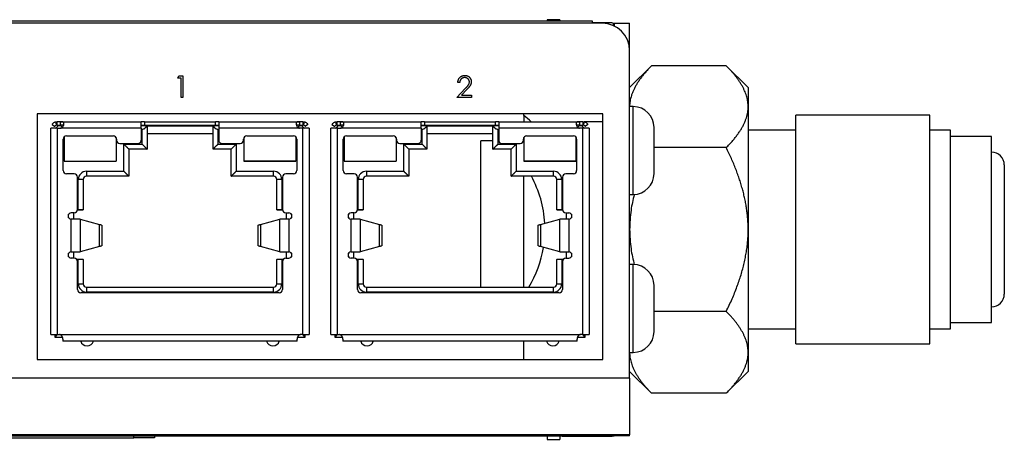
# Model space of a CAD drawing. Header units: millimetres. Extents: x 66 to 413, y 45 to 262.
# Tile 18 of 44: x 192 to 253, y 209 to 235. Entities that reach past the tile are written whole.
import ezdxf

# ---------------------------------------------------------------- set-up
doc = ezdxf.new("R2010")
doc.units = ezdxf.units.MM

msp = doc.modelspace()

# ---------------------------------------------------------------- linework, layer by layer
at = {"color": 7, "linetype": 'Continuous', "lineweight": 25}
for p, q in [((227.992, 235.003), (155.17, 235.003)), ((227.395, 235.13), (155.767, 235.13)), ((225.388, 235.219), (224.601, 235.219)), ((224.601, 235.219), (224.601, 235.13)), ((225.388, 235.219), (225.388, 235.13)), ((227.395, 235.003), (227.395, 235.13)), ((228.607, 235.016), (227.395, 235.016)), ((228.619, 235.003), (228.607, 235.016)), ((228.607, 235.003), (228.607, 235.016)), ((228.665, 235.003), (228.665, 234.863)), ((228.665, 235.003), (228.729, 235.003)), ((228.729, 235.003), (229.681, 235.003)), ((228.729, 235.003), (228.729, 234.834)), ((229.681, 233.314), (229.681, 235.003)), ((229.681, 213.159), (229.681, 233.314)), ((231.032, 232.385), (229.681, 231.035)), ((235.62, 232.385), (231.032, 232.385)), ((236.971, 231.035), (235.62, 232.385)), ((201.894, 231.619), (201.972, 231.754)), ((202.097, 231.619), (201.894, 231.619)), ((201.972, 231.754), (202.216, 231.754)), ((202.097, 230.431), (202.097, 231.619)), ((202.216, 231.754), (202.216, 230.431)), ((219.234, 231.347), (219.115, 231.347)), ((219.064, 230.431), (219.577, 230.979)), ((219.679, 230.92), (219.348, 230.567)), ((236.971, 231.035), (236.971, 229.865)), ((202.216, 230.431), (202.097, 230.431)), ((219.963, 230.431), (219.064, 230.431)), ((219.348, 230.567), (219.963, 230.567)), ((219.963, 230.567), (219.963, 230.431)), ((229.906, 229.87), (229.681, 229.87)), ((229.906, 227.165), (229.906, 229.87)), ((236.971, 229.865), (236.971, 222.303)), ((228.03, 229.415), (193.257, 229.415)), ((193.257, 229.415), (193.257, 214.302)), ((194.486, 228.734), (194.486, 228.934)), ((194.686, 228.934), (194.486, 228.934)), ((194.686, 228.934), (199.656, 228.934)), ((194.686, 228.734), (194.686, 228.934)), ((199.656, 228.534), (199.656, 228.934)), ((199.856, 228.934), (199.656, 228.934)), ((199.856, 228.934), (199.856, 228.734)), ((199.856, 228.934), (204.216, 228.934)), ((204.216, 228.734), (204.216, 228.934)), ((204.416, 228.934), (204.216, 228.934)), ((204.416, 228.934), (204.416, 228.534)), ((204.416, 228.934), (209.386, 228.934)), ((209.386, 228.934), (209.386, 228.734)), ((209.586, 228.934), (209.386, 228.934)), ((209.586, 228.934), (209.586, 228.734)), ((211.699, 228.734), (211.699, 228.934)), ((211.899, 228.934), (211.699, 228.934)), ((211.899, 228.934), (216.869, 228.934)), ((211.899, 228.734), (211.899, 228.934)), ((216.869, 228.534), (216.869, 228.934)), ((217.069, 228.934), (216.869, 228.934)), ((217.069, 228.934), (217.069, 228.734)), ((217.069, 228.934), (221.429, 228.934)), ((221.429, 228.734), (221.429, 228.934)), ((221.629, 228.934), (221.429, 228.934)), ((221.629, 228.934), (221.629, 228.534)), ((221.629, 228.934), (226.599, 228.934)), ((223.181, 229.317), (223.181, 229.415)), ((226.599, 228.934), (226.599, 228.734)), ((226.799, 228.934), (226.599, 228.934)), ((226.799, 228.934), (226.799, 228.734)), ((228.03, 228.934), (226.884, 228.934)), ((228.03, 214.302), (228.03, 229.415)), ((248.147, 229.337), (239.892, 229.337)), ((239.892, 215.27), (239.892, 229.337)), ((248.147, 215.27), (248.147, 229.337)), ((194.086, 215.834), (194.086, 228.534)), ((194.087, 228.534), (194.086, 228.534)), ((194.486, 228.534), (194.087, 228.534)), ((194.167, 228.775), (194.327, 228.655)), ((194.386, 228.534), (194.436, 228.584)), ((194.536, 228.684), (194.436, 228.584)), ((194.436, 228.584), (194.486, 228.534)), ((194.486, 228.734), (194.686, 228.734)), ((194.486, 228.534), (194.486, 215.834)), ((194.486, 228.534), (194.686, 228.534)), ((194.707, 228.684), (194.536, 228.684)), ((199.656, 228.534), (194.686, 228.534)), ((194.803, 228.589), (194.707, 228.684)), ((199.656, 228.734), (199.856, 228.734)), ((199.989, 228.684), (199.656, 228.684)), ((199.656, 228.534), (199.656, 227.804)), ((199.706, 227.554), (199.707, 228.484)), ((199.856, 228.734), (204.216, 228.734)), ((200.006, 228.684), (199.989, 228.684)), ((200.006, 228.684), (200.006, 227.254)), ((200.006, 228.684), (204.066, 228.684)), ((204.083, 228.684), (204.066, 228.684)), ((204.066, 227.254), (204.066, 228.684)), ((204.416, 228.684), (204.083, 228.684)), ((204.216, 228.734), (204.416, 228.734)), ((204.366, 228.484), (204.366, 227.554)), ((204.416, 228.534), (204.416, 227.804)), ((209.386, 228.534), (204.416, 228.534)), ((209.365, 228.684), (209.27, 228.589)), ((209.536, 228.684), (209.365, 228.684)), ((209.386, 228.734), (209.586, 228.734)), ((209.586, 228.534), (209.386, 228.534)), ((209.536, 228.684), (209.636, 228.584)), ((209.586, 228.534), (209.636, 228.584)), ((209.586, 215.834), (209.586, 228.534)), ((209.986, 228.534), (209.586, 228.534)), ((209.636, 228.584), (209.686, 228.534)), ((209.905, 228.775), (209.746, 228.655)), ((209.986, 228.534), (209.986, 228.534)), ((209.986, 228.534), (209.986, 215.834)), ((211.299, 215.834), (211.299, 228.534)), ((211.3, 228.534), (211.299, 228.534)), ((211.699, 228.534), (211.3, 228.534)), ((211.38, 228.775), (211.539, 228.655)), ((211.599, 228.534), (211.649, 228.584)), ((211.749, 228.684), (211.649, 228.584)), ((211.649, 228.584), (211.699, 228.534)), ((211.699, 228.734), (211.899, 228.734)), ((211.699, 228.534), (211.699, 215.834)), ((211.699, 228.534), (211.899, 228.534)), ((211.92, 228.684), (211.749, 228.684)), ((216.869, 228.534), (211.899, 228.534)), ((212.038, 228.566), (211.92, 228.684)), ((216.869, 228.734), (217.069, 228.734)), ((217.202, 228.684), (216.869, 228.684)), ((216.869, 228.534), (216.869, 227.804)), ((216.919, 227.554), (216.919, 228.484)), ((217.069, 228.734), (221.429, 228.734)), ((217.219, 228.684), (217.202, 228.684)), ((217.219, 228.684), (217.219, 227.254)), ((217.219, 228.684), (221.279, 228.684)), ((221.296, 228.684), (221.279, 228.684)), ((221.279, 227.254), (221.279, 228.684)), ((221.629, 228.684), (221.296, 228.684)), ((221.429, 228.734), (221.629, 228.734)), ((221.579, 228.484), (221.579, 227.554)), ((226.599, 228.534), (221.629, 228.534)), ((221.629, 228.534), (221.629, 227.804)), ((226.578, 228.684), (226.477, 228.584)), ((226.749, 228.684), (226.578, 228.684)), ((226.599, 228.734), (226.799, 228.734)), ((226.799, 228.534), (226.599, 228.534)), ((226.749, 228.684), (226.849, 228.584)), ((226.799, 228.534), (226.849, 228.584)), ((226.799, 215.834), (226.799, 228.534)), ((227.198, 228.534), (226.799, 228.534)), ((226.849, 228.584), (226.899, 228.534)), ((227.118, 228.775), (226.959, 228.655)), ((227.199, 228.534), (227.198, 228.534)), ((227.199, 228.534), (227.199, 215.834)), ((231.18, 228.397), (231.18, 228.587)), ((231.18, 227.165), (231.18, 228.397)), ((239.892, 228.425), (236.971, 228.425)), ((249.417, 228.425), (248.147, 228.425)), ((249.417, 216.182), (249.417, 228.425)), ((194.861, 225.934), (194.861, 227.864)), ((194.907, 227.992), (194.907, 226.514)), ((194.907, 227.987), (194.907, 227.885)), ((195.061, 228.064), (197.936, 228.064)), ((198.107, 227.968), (198.107, 226.514)), ((198.107, 227.961), (198.107, 226.514)), ((198.136, 227.864), (198.136, 227.804)), ((200.006, 228.204), (204.066, 228.204)), ((205.936, 227.804), (205.936, 227.864)), ((205.965, 227.968), (205.965, 226.514)), ((205.965, 227.961), (205.965, 227.906)), ((205.965, 227.763), (205.965, 226.514)), ((206.136, 228.064), (209.011, 228.064)), ((209.165, 227.992), (209.165, 226.514)), ((209.165, 227.986), (209.165, 226.514)), ((209.211, 227.864), (209.211, 225.934)), ((212.074, 225.934), (212.074, 227.864)), ((212.12, 227.992), (212.12, 226.514)), ((212.12, 227.987), (212.12, 226.514)), ((212.274, 228.064), (215.149, 228.064)), ((215.32, 227.968), (215.32, 226.514)), ((215.32, 227.961), (215.32, 226.514)), ((215.349, 227.864), (215.349, 227.804)), ((217.219, 228.204), (221.279, 228.204)), ((221.279, 227.757), (220.537, 227.757)), ((220.537, 218.754), (220.537, 227.757)), ((223.149, 227.804), (223.149, 227.864)), ((223.178, 227.968), (223.178, 226.514)), ((223.178, 227.961), (223.178, 227.906)), ((223.178, 227.757), (223.178, 226.514)), ((223.349, 228.064), (226.224, 228.064)), ((226.378, 227.992), (226.378, 226.514)), ((226.378, 227.986), (226.378, 226.514)), ((226.424, 227.864), (226.424, 225.934)), ((251.931, 228.018), (249.417, 228.018)), ((251.931, 216.588), (251.931, 228.018)), ((198.336, 227.604), (198.736, 227.604)), ((198.586, 227.554), (199.706, 227.554)), ((198.586, 225.884), (198.586, 227.554)), ((198.736, 227.604), (199.456, 227.604)), ((198.886, 227.254), (198.886, 225.584)), ((200.006, 227.254), (198.886, 227.254)), ((205.186, 227.254), (204.066, 227.254)), ((204.366, 227.554), (205.486, 227.554)), ((204.616, 227.604), (205.336, 227.604)), ((205.186, 225.584), (205.186, 227.254)), ((205.336, 227.604), (205.736, 227.604)), ((205.486, 227.554), (205.486, 225.884)), ((215.549, 227.604), (215.949, 227.604)), ((215.799, 227.554), (216.919, 227.554)), ((215.799, 225.884), (215.799, 227.554)), ((215.949, 227.604), (216.669, 227.604)), ((216.099, 227.254), (216.099, 225.584)), ((217.219, 227.254), (216.099, 227.254)), ((222.399, 227.254), (221.279, 227.254)), ((221.579, 227.554), (222.699, 227.554)), ((221.829, 227.604), (222.549, 227.604)), ((222.399, 225.584), (222.399, 227.254)), ((222.549, 227.604), (222.949, 227.604)), ((222.699, 227.554), (222.699, 225.884)), ((229.906, 224.46), (229.906, 227.165)), ((235.62, 227.344), (231.18, 227.344)), ((231.18, 225.933), (231.18, 227.165)), ((194.907, 226.514), (198.107, 226.514)), ((194.907, 226.514), (198.107, 226.514)), ((205.965, 226.514), (209.165, 226.514)), ((209.165, 226.514), (205.965, 226.514)), ((212.12, 226.514), (215.32, 226.514)), ((212.12, 226.514), (215.32, 226.514)), ((226.378, 226.514), (223.178, 226.514)), ((223.178, 226.514), (226.378, 226.514)), ((196.281, 225.884), (198.586, 225.884)), ((196.281, 225.884), (196.281, 225.584)), ((205.486, 225.884), (207.791, 225.884)), ((207.791, 225.584), (207.791, 225.884)), ((213.494, 225.884), (215.799, 225.884)), ((213.494, 225.884), (213.494, 225.584)), ((222.699, 225.884), (225.004, 225.884)), ((225.004, 225.584), (225.004, 225.884)), ((231.18, 225.742), (231.18, 225.933)), ((252.719, 226.278), (252.719, 218.328)), ((195.531, 225.734), (195.061, 225.734)), ((195.731, 223.534), (195.731, 225.534)), ((195.781, 223.514), (195.781, 225.384)), ((196.081, 225.384), (195.781, 225.384)), ((196.081, 225.384), (196.081, 223.514)), ((198.886, 225.584), (196.281, 225.584)), ((207.791, 225.584), (205.186, 225.584)), ((208.291, 225.384), (207.991, 225.384)), ((207.991, 223.514), (207.991, 225.384)), ((208.291, 225.384), (208.291, 223.514)), ((208.341, 225.534), (208.341, 223.534)), ((209.011, 225.734), (208.541, 225.734)), ((212.744, 225.734), (212.274, 225.734)), ((212.944, 223.534), (212.944, 225.534)), ((212.994, 223.514), (212.994, 225.384)), ((213.294, 225.384), (212.994, 225.384)), ((213.294, 225.384), (213.294, 223.514)), ((216.099, 225.584), (213.494, 225.584)), ((225.004, 225.584), (222.399, 225.584)), ((223.181, 218.754), (223.181, 225.584)), ((225.504, 225.384), (225.204, 225.384)), ((225.204, 223.514), (225.204, 225.384)), ((225.504, 225.384), (225.504, 223.514)), ((225.554, 225.534), (225.554, 223.534)), ((226.224, 225.734), (225.754, 225.734)), ((229.681, 224.46), (229.906, 224.46)), ((196.081, 223.505), (195.729, 223.505)), ((195.73, 223.514), (195.781, 223.514)), ((195.781, 223.514), (196.081, 223.514)), ((196.081, 223.505), (196.081, 223.514)), ((207.991, 223.514), (208.291, 223.514)), ((207.991, 223.514), (207.991, 223.505)), ((208.343, 223.505), (207.991, 223.505)), ((208.291, 223.514), (208.342, 223.514)), ((213.294, 223.505), (212.942, 223.505)), ((212.943, 223.514), (212.994, 223.514)), ((212.994, 223.514), (213.294, 223.514)), ((213.294, 223.505), (213.294, 223.514)), ((225.204, 223.514), (225.504, 223.514)), ((225.204, 223.514), (225.204, 223.505)), ((225.556, 223.505), (225.204, 223.505)), ((225.504, 223.514), (225.555, 223.514)), ((195.181, 223.031), (195.181, 223.238)), ((195.531, 223.334), (195.352, 223.334)), ((195.352, 220.934), (195.352, 222.934)), ((195.894, 222.934), (195.352, 222.934)), ((195.481, 223.334), (195.481, 222.934)), ((195.894, 222.934), (195.894, 220.934)), ((195.894, 222.934), (197.091, 222.617)), ((206.982, 222.617), (208.178, 222.934)), ((208.178, 220.934), (208.178, 222.934)), ((208.72, 222.934), (208.178, 222.934)), ((208.541, 223.334), (208.72, 223.334)), ((208.591, 222.934), (208.591, 223.334)), ((208.72, 222.934), (208.72, 220.934)), ((208.891, 223.238), (208.891, 223.031)), ((212.394, 223.031), (212.394, 223.238)), ((212.744, 223.334), (212.565, 223.334)), ((212.565, 220.934), (212.565, 222.934)), ((213.107, 222.934), (212.565, 222.934)), ((212.694, 223.334), (212.694, 222.934)), ((213.107, 222.934), (213.107, 220.934)), ((213.107, 222.934), (214.303, 222.617)), ((224.195, 222.617), (225.391, 222.934)), ((225.391, 220.934), (225.391, 222.934)), ((225.933, 222.934), (225.391, 222.934)), ((225.754, 223.334), (225.933, 223.334)), ((225.804, 222.934), (225.804, 223.334)), ((225.933, 222.934), (225.933, 220.934)), ((226.104, 223.238), (226.104, 223.031)), ((197.091, 221.252), (197.091, 222.617)), ((197.236, 222.548), (197.236, 221.321)), ((206.836, 221.321), (206.836, 222.548)), ((206.982, 222.617), (206.982, 221.252)), ((214.303, 221.252), (214.303, 222.617)), ((214.449, 222.548), (214.449, 221.321)), ((224.049, 221.321), (224.049, 222.548)), ((224.195, 222.617), (224.195, 221.252)), ((236.971, 222.303), (236.971, 214.742)), ((197.091, 221.252), (195.894, 220.934)), ((208.178, 220.934), (206.982, 221.252)), ((214.303, 221.252), (213.107, 220.934)), ((225.391, 220.934), (224.195, 221.252)), ((195.181, 220.631), (195.181, 220.838)), ((195.352, 220.934), (195.894, 220.934)), ((195.531, 220.534), (195.352, 220.534)), ((195.481, 220.934), (195.481, 220.534)), ((195.674, 220.474), (196.081, 220.474)), ((195.781, 220.464), (195.683, 220.464)), ((195.781, 218.954), (195.781, 220.464)), ((196.081, 220.464), (195.781, 220.464)), ((196.081, 220.464), (196.081, 220.474)), ((196.081, 220.464), (196.081, 218.954)), ((207.991, 220.474), (208.398, 220.474)), ((207.991, 220.474), (207.991, 220.464)), ((207.991, 218.954), (207.991, 220.464)), ((208.291, 220.464), (207.991, 220.464)), ((208.178, 220.934), (208.72, 220.934)), ((208.291, 220.464), (208.291, 218.954)), ((208.389, 220.464), (208.291, 220.464)), ((208.541, 220.534), (208.72, 220.534)), ((208.591, 220.534), (208.591, 220.934)), ((208.891, 220.838), (208.891, 220.631)), ((212.394, 220.631), (212.394, 220.838)), ((212.565, 220.934), (213.107, 220.934)), ((212.744, 220.534), (212.565, 220.534)), ((212.694, 220.934), (212.694, 220.534)), ((212.887, 220.474), (213.294, 220.474)), ((212.994, 220.464), (212.896, 220.464)), ((212.994, 218.954), (212.994, 220.464)), ((213.294, 220.464), (212.994, 220.464)), ((213.294, 220.464), (213.294, 220.474)), ((213.294, 220.464), (213.294, 218.954)), ((225.204, 220.474), (225.611, 220.474)), ((225.204, 220.474), (225.204, 220.464)), ((225.204, 218.954), (225.204, 220.464)), ((225.504, 220.464), (225.204, 220.464)), ((225.391, 220.934), (225.933, 220.934)), ((225.504, 220.464), (225.504, 218.954)), ((225.602, 220.464), (225.504, 220.464)), ((225.754, 220.534), (225.933, 220.534)), ((225.804, 220.534), (225.804, 220.934)), ((226.104, 220.838), (226.104, 220.631)), ((195.731, 218.604), (195.731, 220.334)), ((208.341, 220.334), (208.341, 218.604)), ((212.944, 218.604), (212.944, 220.334)), ((225.554, 220.334), (225.554, 218.604)), ((229.906, 220.147), (229.681, 220.147)), ((229.906, 217.442), (229.906, 220.147)), ((195.781, 218.954), (196.081, 218.954)), ((196.281, 218.754), (196.281, 218.454)), ((196.281, 218.754), (207.791, 218.754)), ((207.791, 218.454), (207.791, 218.754)), ((207.991, 218.954), (208.291, 218.954)), ((212.994, 218.954), (213.294, 218.954)), ((213.494, 218.754), (213.494, 218.454)), ((213.494, 218.754), (225.004, 218.754)), ((225.004, 218.454), (225.004, 218.754)), ((225.204, 218.954), (225.504, 218.954)), ((231.18, 218.674), (231.18, 218.864)), ((231.18, 217.442), (231.18, 218.674)), ((208.141, 218.404), (195.931, 218.404)), ((207.791, 218.454), (196.281, 218.454)), ((225.354, 218.404), (213.144, 218.404)), ((225.004, 218.454), (213.494, 218.454)), ((229.906, 214.737), (229.906, 217.442)), ((231.18, 216.21), (231.18, 217.442)), ((235.62, 217.262), (231.18, 217.262)), ((231.18, 216.019), (231.18, 216.21)), ((236.971, 216.182), (239.892, 216.182)), ((248.147, 216.182), (249.417, 216.182)), ((249.417, 216.588), (251.931, 216.588)), ((194.086, 215.834), (194.087, 215.834)), ((194.087, 215.834), (194.486, 215.834)), ((194.336, 215.834), (194.336, 215.684)), ((194.486, 215.834), (194.336, 215.684)), ((194.336, 215.684), (194.806, 215.684)), ((194.486, 215.834), (194.629, 215.834)), ((194.629, 215.834), (209.443, 215.834)), ((194.836, 215.551), (194.836, 215.434)), ((209.236, 215.434), (209.236, 215.551)), ((209.266, 215.684), (209.736, 215.684)), ((209.586, 215.834), (209.443, 215.834)), ((209.736, 215.684), (209.586, 215.834)), ((209.586, 215.834), (209.986, 215.834)), ((209.736, 215.684), (209.736, 215.834)), ((209.986, 215.834), (209.986, 215.834)), ((211.299, 215.834), (211.3, 215.834)), ((211.3, 215.834), (211.699, 215.834)), ((211.549, 215.834), (211.549, 215.684)), ((211.699, 215.834), (211.549, 215.684)), ((211.549, 215.684), (212.019, 215.684)), ((211.699, 215.834), (211.842, 215.834)), ((211.842, 215.834), (226.656, 215.834)), ((212.049, 215.551), (212.049, 215.434)), ((226.449, 215.434), (226.449, 215.551)), ((226.479, 215.684), (226.949, 215.684)), ((226.799, 215.834), (226.656, 215.834)), ((226.799, 215.834), (227.198, 215.834)), ((226.949, 215.684), (226.799, 215.834)), ((226.949, 215.684), (226.949, 215.834)), ((227.198, 215.834), (227.199, 215.834)), ((209.236, 215.434), (194.836, 215.434)), ((226.449, 215.434), (212.049, 215.434)), ((223.181, 214.302), (223.181, 215.434)), ((239.892, 215.27), (248.147, 215.27)), ((229.681, 214.737), (229.906, 214.737)), ((236.971, 214.742), (236.971, 213.572)), ((193.257, 214.302), (228.03, 214.302)), ((229.681, 213.159), (153.481, 213.159)), ((229.681, 213.572), (231.032, 212.221)), ((229.681, 213.159), (229.681, 209.667)), ((235.62, 212.221), (236.971, 213.572)), ((235.62, 212.221), (231.032, 212.221)), ((229.681, 209.667), (153.481, 209.667)), ((182.691, 209.603), (199.201, 209.603)), ((182.691, 209.476), (199.201, 209.476)), ((199.201, 209.476), (199.201, 209.603)), ((199.201, 209.603), (200.471, 209.603)), ((200.471, 209.476), (199.201, 209.476)), ((200.471, 209.603), (200.471, 209.476)), ((200.471, 209.603), (203.011, 209.603)), ((203.011, 209.667), (203.011, 209.603)), ((203.011, 209.603), (228.665, 209.603)), ((216.849, 209.667), (216.849, 209.664)), ((217.24, 209.667), (217.24, 209.664)), ((224.601, 209.603), (224.601, 209.387)), ((225.388, 209.603), (225.388, 209.387)), ((225.519, 209.603), (225.532, 209.591)), ((225.532, 209.603), (225.532, 209.591)), ((225.532, 209.591), (228.607, 209.591)), ((228.607, 209.591), (228.619, 209.603)), ((228.607, 209.591), (228.607, 209.603)), ((228.665, 209.667), (228.665, 209.603)), ((228.665, 209.603), (228.729, 209.603)), ((228.729, 209.603), (228.729, 209.667)), ((229.681, 209.603), (228.729, 209.603)), ((229.681, 209.603), (229.681, 209.667)), ((224.601, 209.387), (225.388, 209.387))]:
    msp.add_line(p, q, dxfattribs=at)
for centre, radius, start, end in [((227.992, 233.314), 1.689, 0, 90), ((229.897, 228.587), 1.283, 0, 89.60152), ((217.616, 222.303), 8.954, 47.78148, 51.57098), ((195.061, 227.864), 0.2, 90, 180), ((197.936, 227.864), 0.2, 0, 90), ((198.336, 227.804), 0.2, 180, 270), ((199.456, 227.804), 0.2, 270, 0), ((204.616, 227.804), 0.2, 180, 270), ((205.736, 227.804), 0.2, 270, 0), ((206.136, 227.864), 0.2, 90, 180), ((209.011, 227.864), 0.2, 0, 90), ((212.274, 227.864), 0.2, 90, 180), ((215.149, 227.864), 0.2, 0, 90), ((215.549, 227.804), 0.2, 180, 270), ((216.669, 227.804), 0.2, 270, 0), ((221.829, 227.804), 0.2, 180, 270), ((222.949, 227.804), 0.2, 270, 0), ((223.349, 227.864), 0.2, 90, 180), ((226.224, 227.864), 0.2, 0, 90), ((251.931, 226.278), 0.787, 0, 90), ((195.061, 225.934), 0.2, 180, 270), ((196.281, 225.384), 0.5, 90, 180), ((207.791, 225.384), 0.5, 0, 90), ((209.011, 225.934), 0.2, 270, 0), ((212.274, 225.934), 0.2, 180, 270), ((213.494, 225.384), 0.5, 90, 180), ((225.004, 225.384), 0.5, 0, 90), ((226.224, 225.934), 0.2, 270, 0), ((195.531, 225.534), 0.2, 0, 90), ((196.281, 225.384), 0.2, 90, 180), ((207.791, 225.384), 0.2, 0, 90), ((208.541, 225.534), 0.2, 90, 180), ((212.744, 225.534), 0.2, 0, 90), ((213.494, 225.384), 0.2, 90, 180), ((217.616, 222.303), 6.858, 3.215, 28.58079), ((225.004, 225.384), 0.2, 0, 90), ((225.754, 225.534), 0.2, 90, 180), ((229.897, 225.742), 1.283, 270.39848, 0), ((195.531, 223.534), 0.2, 270, 0), ((208.541, 223.534), 0.2, 180, 270), ((212.744, 223.534), 0.2, 270, 0), ((225.754, 223.534), 0.2, 180, 270), ((195.352, 223.134), 0.2, 90, 270), ((208.72, 223.134), 0.2, 270, 90), ((212.565, 223.134), 0.2, 90, 270), ((225.933, 223.134), 0.2, 270, 90), ((217.616, 222.303), 6.858, 328.83398, 350.75209), ((195.352, 220.734), 0.2, 90, 270), ((195.531, 220.334), 0.2, 0, 90), ((208.541, 220.334), 0.2, 90, 180), ((208.72, 220.734), 0.2, 270, 90), ((212.565, 220.734), 0.2, 90, 270), ((212.744, 220.334), 0.2, 0, 90), ((225.754, 220.334), 0.2, 90, 180), ((225.933, 220.734), 0.2, 270, 90), ((229.897, 218.864), 1.283, 0, 89.60152), ((195.931, 218.604), 0.2, 180, 270), ((196.281, 218.954), 0.5, 180, 270), ((196.281, 218.954), 0.2, 180, 270), ((207.791, 218.954), 0.5, 270, 360), ((207.791, 218.954), 0.2, 270, 360), ((208.141, 218.604), 0.2, 270, 0), ((213.144, 218.604), 0.2, 180, 270), ((213.494, 218.954), 0.5, 180, 270), ((213.494, 218.954), 0.2, 180, 270), ((225.004, 218.954), 0.5, 270, 360), ((225.004, 218.954), 0.2, 270, 360), ((225.354, 218.604), 0.2, 270, 0), ((251.931, 218.328), 0.787, 270, 0), ((229.897, 216.019), 1.283, 270.39848, 0), ((196.321, 215.534), 0.4, 194.47751, 345.52249), ((207.751, 215.534), 0.4, 194.47751, 345.52249), ((213.534, 215.534), 0.4, 194.47751, 345.52249), ((224.964, 215.534), 0.4, 194.47751, 345.52249)]:
    msp.add_arc(centre, radius, start, end, dxfattribs=at)
for points, knots in [([(231.032, 232.385), (230.969, 232.321), (230.845, 232.195), (230.673, 232.005), (230.514, 231.816), (230.369, 231.63), (230.238, 231.445), (230.121, 231.262), (230.017, 231.081), (229.928, 230.902), (229.852, 230.725), (229.79, 230.549), (229.741, 230.375), (229.707, 230.204), (229.685, 230.034), (229.682, 229.921), (229.681, 229.865)], [0, 0, 0, 0, 0.081051, 0.160355, 0.23797, 0.313952, 0.388366, 0.461279, 0.532761, 0.602888, 0.671741, 0.739403, 0.805964, 0.871518, 0.936163, 1, 1, 1, 1]), ([(236.971, 229.865), (236.97, 229.914), (236.968, 230.012), (236.951, 230.161), (236.925, 230.311), (236.888, 230.462), (236.84, 230.614), (236.782, 230.769), (236.714, 230.924), (236.634, 231.081), (236.544, 231.239), (236.444, 231.399), (236.333, 231.56), (236.212, 231.723), (236.08, 231.886), (235.937, 232.052), (235.784, 232.219), (235.675, 232.329), (235.62, 232.385)], [0, 0, 0, 0, 0.055816, 0.11224, 0.169341, 0.227185, 0.285838, 0.345359, 0.405808, 0.467241, 0.529711, 0.593269, 0.657963, 0.72384, 0.790942, 0.859311, 0.928984, 1, 1, 1, 1]), ([(219.115, 231.347), (219.116, 231.363), (219.117, 231.394), (219.124, 231.439), (219.134, 231.482), (219.149, 231.523), (219.167, 231.562), (219.188, 231.598), (219.214, 231.633), (219.242, 231.665), (219.274, 231.694), (219.307, 231.719), (219.343, 231.74), (219.38, 231.758), (219.419, 231.771), (219.46, 231.781), (219.502, 231.787), (219.532, 231.788), (219.546, 231.788)], [0, 0, 0, 0, 0.068791, 0.135103, 0.198979, 0.261904, 0.323495, 0.385195, 0.446969, 0.509765, 0.572251, 0.633405, 0.693251, 0.752583, 0.812579, 0.873275, 0.93555, 1, 1, 1, 1]), ([(219.54, 231.652), (219.53, 231.652), (219.51, 231.652), (219.48, 231.648), (219.451, 231.642), (219.424, 231.633), (219.398, 231.622), (219.374, 231.608), (219.351, 231.591), (219.329, 231.572), (219.309, 231.552), (219.291, 231.528), (219.276, 231.503), (219.263, 231.476), (219.252, 231.447), (219.243, 231.415), (219.237, 231.382), (219.235, 231.359), (219.234, 231.347)], [0, 0, 0, 0, 0.064439, 0.126547, 0.186887, 0.245878, 0.304041, 0.362191, 0.420976, 0.48066, 0.5406, 0.600689, 0.661936, 0.724443, 0.789038, 0.856314, 0.926352, 1, 1, 1, 1]), ([(219.827, 231.384), (219.827, 231.393), (219.826, 231.411), (219.822, 231.437), (219.816, 231.462), (219.807, 231.487), (219.795, 231.51), (219.78, 231.532), (219.764, 231.553), (219.744, 231.574), (219.723, 231.592), (219.7, 231.608), (219.677, 231.622), (219.652, 231.633), (219.625, 231.642), (219.598, 231.648), (219.57, 231.652), (219.55, 231.652), (219.54, 231.652)], [0, 0, 0, 0, 0.0619654, 0.1221219, 0.1809885, 0.2399332, 0.2999058, 0.3599888, 0.4217757, 0.4865758, 0.5515348, 0.6150175, 0.6772586, 0.73973, 0.8030501, 0.8664951, 0.9319735, 1, 1, 1, 1]), ([(219.546, 231.788), (219.561, 231.788), (219.589, 231.787), (219.631, 231.781), (219.671, 231.772), (219.708, 231.76), (219.743, 231.743), (219.776, 231.723), (219.808, 231.699), (219.836, 231.671), (219.862, 231.642), (219.884, 231.61), (219.903, 231.578), (219.919, 231.544), (219.931, 231.508), (219.94, 231.472), (219.945, 231.434), (219.946, 231.408), (219.946, 231.395)], [0, 0, 0, 0, 0.069475, 0.136517, 0.200789, 0.26383, 0.325735, 0.387291, 0.449509, 0.512968, 0.576275, 0.63758, 0.697903, 0.757172, 0.816599, 0.876653, 0.93729, 1, 1, 1, 1]), ([(219.577, 230.979), (219.59, 230.992), (219.614, 231.017), (219.647, 231.053), (219.678, 231.087), (219.705, 231.119), (219.729, 231.148), (219.749, 231.173), (219.766, 231.197), (219.784, 231.225), (219.801, 231.258), (219.816, 231.299), (219.826, 231.341), (219.827, 231.37), (219.827, 231.384)], [0, 0, 0, 0, 0.110803, 0.212829, 0.306101, 0.390647, 0.466924, 0.534481, 0.593587, 0.644557, 0.7362, 0.825024, 0.911986, 1, 1, 1, 1]), ([(219.946, 231.395), (219.945, 231.376), (219.944, 231.34), (219.933, 231.286), (219.916, 231.234), (219.896, 231.192), (219.875, 231.158), (219.857, 231.131), (219.835, 231.101), (219.81, 231.069), (219.782, 231.035), (219.75, 230.998), (219.716, 230.96), (219.691, 230.934), (219.679, 230.92)], [0, 0, 0, 0, 0.098684, 0.195635, 0.292817, 0.391719, 0.444828, 0.504322, 0.570433, 0.642613, 0.72234, 0.807957, 0.900488, 1, 1, 1, 1]), ([(235.62, 227.344), (235.683, 227.408), (235.807, 227.534), (235.979, 227.725), (236.138, 227.913), (236.283, 228.1), (236.414, 228.284), (236.531, 228.467), (236.635, 228.648), (236.724, 228.828), (236.8, 229.005), (236.862, 229.18), (236.911, 229.354), (236.945, 229.526), (236.967, 229.696), (236.97, 229.809), (236.971, 229.865)], [0, 0, 0, 0, 0.081051, 0.160355, 0.23797, 0.313952, 0.388366, 0.461279, 0.532761, 0.602888, 0.671741, 0.739403, 0.805964, 0.871518, 0.936163, 1, 1, 1, 1]), ([(194.391, 228.923), (194.379, 228.919), (194.357, 228.913), (194.314, 228.896), (194.263, 228.868), (194.218, 228.832), (194.187, 228.8), (194.174, 228.784), (194.167, 228.775)], [0, 0, 0, 0, 0.127507, 0.254988, 0.509803, 0.764613, 0.8823, 1, 1, 1, 1]), ([(194.391, 228.923), (194.398, 228.924), (194.414, 228.928), (194.434, 228.931), (194.451, 228.933), (194.465, 228.934), (194.476, 228.934), (194.483, 228.934), (194.486, 228.934), (194.486, 228.934), (194.486, 228.934)], [0, 0, 0, 0, 0.139603, 0.276487, 0.411761, 0.546331, 0.68098, 0.816474, 0.953675, 1, 1, 1, 1]), ([(194.391, 228.923), (194.393, 228.912), (194.397, 228.887), (194.405, 228.851), (194.414, 228.814), (194.423, 228.782), (194.431, 228.754), (194.437, 228.736), (194.439, 228.729)], [0, 0, 0, 0, 0.16626, 0.376448, 0.563458, 0.730558, 0.880557, 1, 1, 1, 1]), ([(194.686, 228.534), (194.74, 228.534), (194.821, 228.587), (194.883, 228.72), (194.899, 228.822), (194.883, 228.895), (194.821, 228.939), (194.74, 228.934), (194.686, 228.934)], [0, 0, 0, 0, 0.25, 0.375, 0.5, 0.624999, 0.749999, 1, 1, 1, 1]), ([(209.386, 228.934), (209.332, 228.934), (209.251, 228.939), (209.19, 228.895), (209.174, 228.822), (209.19, 228.72), (209.251, 228.587), (209.332, 228.534), (209.386, 228.534)], [0, 0, 0, 0, 0.250001, 0.375001, 0.5, 0.625, 0.75, 1, 1, 1, 1]), ([(209.586, 228.934), (209.587, 228.934), (209.587, 228.934), (209.594, 228.934), (209.603, 228.934), (209.616, 228.933), (209.633, 228.932), (209.652, 228.929), (209.669, 228.926), (209.679, 228.923), (209.682, 228.923)], [0, 0, 0, 0, 0.137915, 0.273819, 0.408631, 0.543135, 0.678095, 0.814373, 0.953012, 1, 1, 1, 1]), ([(209.633, 228.729), (209.635, 228.733), (209.639, 228.745), (209.645, 228.765), (209.652, 228.789), (209.659, 228.815), (209.666, 228.844), (209.673, 228.876), (209.678, 228.903), (209.681, 228.919), (209.682, 228.923)], [0, 0, 0, 0, 0.074403, 0.18494, 0.306771, 0.441472, 0.59071, 0.756689, 0.942087, 1, 1, 1, 1]), ([(209.905, 228.775), (209.899, 228.784), (209.885, 228.8), (209.854, 228.832), (209.81, 228.868), (209.759, 228.896), (209.716, 228.913), (209.693, 228.919), (209.682, 228.923)], [0, 0, 0, 0, 0.1177, 0.235387, 0.490197, 0.745012, 0.872493, 1, 1, 1, 1]), ([(211.603, 228.923), (211.592, 228.919), (211.57, 228.913), (211.527, 228.896), (211.476, 228.868), (211.431, 228.832), (211.4, 228.8), (211.386, 228.784), (211.38, 228.775)], [0, 0, 0, 0, 0.127507, 0.2549884, 0.5098032, 0.7646133, 0.8823, 1, 1, 1, 1]), ([(211.603, 228.923), (211.611, 228.924), (211.626, 228.928), (211.647, 228.931), (211.664, 228.933), (211.678, 228.934), (211.689, 228.934), (211.696, 228.934), (211.699, 228.934), (211.699, 228.934), (211.699, 228.934)], [0, 0, 0, 0, 0.139603, 0.276487, 0.411761, 0.546331, 0.68098, 0.816474, 0.953675, 1, 1, 1, 1]), ([(211.603, 228.923), (211.605, 228.912), (211.61, 228.887), (211.618, 228.851), (211.627, 228.814), (211.636, 228.782), (211.644, 228.754), (211.649, 228.736), (211.652, 228.729)], [0, 0, 0, 0, 0.16626, 0.376448, 0.563458, 0.730558, 0.880557, 1, 1, 1, 1]), ([(211.899, 228.534), (211.953, 228.534), (212.034, 228.587), (212.095, 228.72), (212.112, 228.822), (212.095, 228.895), (212.034, 228.939), (211.953, 228.934), (211.899, 228.934)], [0, 0, 0, 0, 0.25, 0.375, 0.5, 0.624999, 0.749999, 1, 1, 1, 1]), ([(226.599, 228.934), (226.545, 228.934), (226.464, 228.939), (226.403, 228.895), (226.387, 228.822), (226.403, 228.72), (226.464, 228.587), (226.545, 228.534), (226.599, 228.534)], [0, 0, 0, 0, 0.250001, 0.375001, 0.5, 0.625, 0.75, 1, 1, 1, 1]), ([(226.799, 228.934), (226.799, 228.934), (226.8, 228.934), (226.806, 228.934), (226.816, 228.934), (226.829, 228.933), (226.845, 228.932), (226.865, 228.929), (226.882, 228.926), (226.892, 228.923), (226.895, 228.923)], [0, 0, 0, 0, 0.137915, 0.273819, 0.408631, 0.543135, 0.678095, 0.814373, 0.953012, 1, 1, 1, 1]), ([(226.846, 228.729), (226.848, 228.733), (226.852, 228.745), (226.858, 228.765), (226.864, 228.789), (226.871, 228.815), (226.878, 228.844), (226.886, 228.876), (226.891, 228.903), (226.894, 228.919), (226.895, 228.923)], [0, 0, 0, 0, 0.074403, 0.18494, 0.306771, 0.441472, 0.59071, 0.756689, 0.942087, 1, 1, 1, 1]), ([(227.118, 228.775), (227.112, 228.784), (227.098, 228.8), (227.067, 228.832), (227.022, 228.868), (226.971, 228.896), (226.928, 228.913), (226.906, 228.919), (226.895, 228.923)], [0, 0, 0, 0, 0.1177, 0.235387, 0.490197, 0.745012, 0.872493, 1, 1, 1, 1]), ([(194.327, 228.655), (194.334, 228.663), (194.348, 228.68), (194.375, 228.701), (194.406, 228.719), (194.428, 228.725), (194.439, 228.729)], [0, 0, 0, 0, 0.237189, 0.491458, 0.745729, 1, 1, 1, 1]), ([(194.893, 228.676), (194.893, 228.681), (194.892, 228.693), (194.883, 228.707), (194.868, 228.719), (194.846, 228.727), (194.816, 228.732), (194.764, 228.735), (194.718, 228.734), (194.686, 228.734)], [0, 0, 0, 0, 0.082977, 0.176651, 0.282758, 0.392511, 0.524932, 0.667744, 1, 1, 1, 1]), ([(199.707, 228.484), (199.734, 228.484), (199.775, 228.49), (199.813, 228.503), (199.838, 228.514), (199.849, 228.52), (199.876, 228.536), (199.889, 228.546), (199.913, 228.566), (199.924, 228.577), (199.959, 228.618), (199.977, 228.649), (199.989, 228.684)], [0, 0, 0, 0, 0.25, 0.375, 0.375, 0.5, 0.5, 0.625, 0.625, 0.75, 0.75, 1, 1, 1, 1]), ([(204.083, 228.684), (204.089, 228.667), (204.101, 228.643), (204.115, 228.62), (204.126, 228.605), (204.132, 228.596), (204.147, 228.578), (204.164, 228.561), (204.183, 228.547), (204.196, 228.537), (204.204, 228.532), (204.222, 228.521), (204.234, 228.514), (204.26, 228.503), (204.275, 228.498), (204.313, 228.488), (204.339, 228.484), (204.366, 228.484)], [0, 0, 0, 0, 0.125, 0.1875, 0.1875, 0.25, 0.25, 0.375, 0.4375, 0.4375, 0.5, 0.5, 0.625, 0.625, 0.75, 0.75, 1, 1, 1, 1]), ([(209.386, 228.734), (209.355, 228.734), (209.309, 228.734), (209.257, 228.732), (209.228, 228.727), (209.208, 228.721), (209.201, 228.714), (209.199, 228.713)], [0, 0, 0, 0, 0.432213, 0.618656, 0.791854, 0.935776, 1, 1, 1, 1]), ([(209.633, 228.729), (209.645, 228.725), (209.667, 228.719), (209.697, 228.701), (209.724, 228.68), (209.739, 228.663), (209.746, 228.655)], [0, 0, 0, 0, 0.2542708, 0.5085423, 0.762811, 1, 1, 1, 1]), ([(211.539, 228.655), (211.546, 228.663), (211.561, 228.68), (211.588, 228.701), (211.618, 228.719), (211.641, 228.725), (211.652, 228.729)], [0, 0, 0, 0, 0.237189, 0.491458, 0.745729, 1, 1, 1, 1]), ([(212.106, 228.676), (212.106, 228.681), (212.105, 228.693), (212.095, 228.707), (212.081, 228.719), (212.059, 228.727), (212.029, 228.732), (211.977, 228.735), (211.931, 228.734), (211.899, 228.734)], [0, 0, 0, 0, 0.082977, 0.176651, 0.282758, 0.392511, 0.524932, 0.667744, 1, 1, 1, 1]), ([(216.919, 228.484), (216.947, 228.484), (216.988, 228.49), (217.026, 228.503), (217.051, 228.514), (217.062, 228.52), (217.089, 228.536), (217.102, 228.546), (217.126, 228.566), (217.136, 228.577), (217.172, 228.618), (217.19, 228.649), (217.202, 228.684)], [0, 0, 0, 0, 0.25, 0.375, 0.375, 0.5, 0.5, 0.625, 0.625, 0.75, 0.75, 1, 1, 1, 1]), ([(221.296, 228.684), (221.302, 228.667), (221.313, 228.643), (221.328, 228.62), (221.338, 228.605), (221.345, 228.596), (221.36, 228.578), (221.377, 228.561), (221.396, 228.547), (221.409, 228.537), (221.417, 228.532), (221.434, 228.521), (221.447, 228.514), (221.473, 228.503), (221.488, 228.498), (221.526, 228.488), (221.552, 228.484), (221.579, 228.484)], [0, 0, 0, 0, 0.125, 0.1875, 0.1875, 0.25, 0.25, 0.375, 0.4375, 0.4375, 0.5, 0.5, 0.625, 0.625, 0.75, 0.75, 1, 1, 1, 1]), ([(226.599, 228.734), (226.567, 228.734), (226.522, 228.734), (226.47, 228.732), (226.44, 228.727), (226.421, 228.721), (226.414, 228.714), (226.412, 228.713)], [0, 0, 0, 0, 0.432213, 0.618656, 0.791854, 0.935776, 1, 1, 1, 1]), ([(226.846, 228.729), (226.857, 228.725), (226.88, 228.719), (226.91, 228.701), (226.937, 228.68), (226.952, 228.663), (226.959, 228.655)], [0, 0, 0, 0, 0.254271, 0.508542, 0.762811, 1, 1, 1, 1]), ([(198.586, 227.554), (198.601, 227.539), (198.628, 227.512), (198.665, 227.475), (198.695, 227.445), (198.723, 227.417), (198.751, 227.39), (198.777, 227.363), (198.801, 227.339), (198.823, 227.318), (198.84, 227.301), (198.855, 227.286), (198.867, 227.273), (198.876, 227.264), (198.883, 227.258), (198.886, 227.255), (198.886, 227.254), (198.886, 227.254)], [0, 0, 0, 0, 0.108786, 0.200528, 0.275149, 0.341309, 0.417526, 0.492123, 0.564804, 0.62965, 0.690996, 0.749733, 0.806212, 0.860787, 0.913833, 0.965761, 1, 1, 1, 1]), ([(199.706, 227.554), (199.721, 227.539), (199.748, 227.512), (199.785, 227.476), (199.815, 227.445), (199.843, 227.417), (199.871, 227.39), (199.897, 227.363), (199.921, 227.339), (199.942, 227.318), (199.96, 227.3), (199.975, 227.285), (199.987, 227.273), (199.996, 227.264), (200.003, 227.258), (200.006, 227.255), (200.006, 227.254), (200.006, 227.254)], [0, 0, 0, 0, 0.1087862, 0.2005285, 0.2751493, 0.3413088, 0.4175263, 0.4921227, 0.5648039, 0.62965, 0.6909957, 0.7497334, 0.8062125, 0.8607874, 0.9138331, 0.965761, 1, 1, 1, 1]), ([(204.066, 227.254), (204.067, 227.254), (204.067, 227.255), (204.072, 227.26), (204.079, 227.267), (204.09, 227.277), (204.103, 227.29), (204.119, 227.306), (204.138, 227.326), (204.16, 227.348), (204.185, 227.373), (204.212, 227.399), (204.239, 227.426), (204.267, 227.455), (204.299, 227.487), (204.333, 227.521), (204.356, 227.544), (204.366, 227.554)], [0, 0, 0, 0, 0.051816, 0.104474, 0.158436, 0.214075, 0.271115, 0.330777, 0.39479, 0.46374, 0.534897, 0.608107, 0.683463, 0.74708, 0.82779, 0.92536, 1, 1, 1, 1]), ([(205.186, 227.254), (205.187, 227.254), (205.187, 227.255), (205.192, 227.26), (205.199, 227.267), (205.209, 227.277), (205.222, 227.291), (205.238, 227.307), (205.258, 227.326), (205.28, 227.348), (205.305, 227.373), (205.331, 227.4), (205.358, 227.426), (205.387, 227.455), (205.419, 227.487), (205.453, 227.521), (205.476, 227.544), (205.486, 227.554)], [0, 0, 0, 0, 0.051816, 0.1044735, 0.1584356, 0.214075, 0.2711146, 0.3307766, 0.3947905, 0.4637404, 0.5348968, 0.6081065, 0.6834631, 0.7470799, 0.82779, 0.9253597, 1, 1, 1, 1]), ([(215.799, 227.554), (215.814, 227.539), (215.841, 227.512), (215.878, 227.475), (215.908, 227.445), (215.936, 227.417), (215.963, 227.39), (215.99, 227.363), (216.014, 227.339), (216.035, 227.318), (216.053, 227.301), (216.068, 227.286), (216.08, 227.273), (216.089, 227.264), (216.095, 227.258), (216.099, 227.255), (216.099, 227.254), (216.099, 227.254)], [0, 0, 0, 0, 0.108786, 0.200528, 0.275149, 0.341309, 0.417526, 0.492123, 0.564804, 0.62965, 0.690996, 0.749733, 0.806212, 0.860787, 0.913833, 0.965761, 1, 1, 1, 1]), ([(216.919, 227.554), (216.934, 227.539), (216.961, 227.512), (216.998, 227.476), (217.028, 227.445), (217.056, 227.417), (217.083, 227.39), (217.11, 227.363), (217.134, 227.339), (217.155, 227.318), (217.173, 227.3), (217.188, 227.285), (217.2, 227.273), (217.209, 227.264), (217.215, 227.258), (217.219, 227.255), (217.219, 227.254), (217.219, 227.254)], [0, 0, 0, 0, 0.108786, 0.200528, 0.275149, 0.341309, 0.417526, 0.492123, 0.564804, 0.62965, 0.690996, 0.749733, 0.806212, 0.860787, 0.913833, 0.965761, 1, 1, 1, 1]), ([(221.279, 227.254), (221.279, 227.254), (221.28, 227.255), (221.285, 227.26), (221.292, 227.267), (221.302, 227.277), (221.316, 227.29), (221.332, 227.306), (221.351, 227.326), (221.373, 227.348), (221.397, 227.373), (221.424, 227.399), (221.451, 227.426), (221.48, 227.455), (221.512, 227.487), (221.546, 227.521), (221.569, 227.544), (221.579, 227.554)], [0, 0, 0, 0, 0.051816, 0.104474, 0.158436, 0.214075, 0.271115, 0.330777, 0.39479, 0.46374, 0.534897, 0.608107, 0.683463, 0.74708, 0.82779, 0.92536, 1, 1, 1, 1]), ([(222.399, 227.254), (222.399, 227.254), (222.4, 227.255), (222.405, 227.26), (222.412, 227.267), (222.422, 227.277), (222.435, 227.291), (222.451, 227.307), (222.471, 227.326), (222.493, 227.348), (222.518, 227.373), (222.544, 227.4), (222.571, 227.426), (222.6, 227.455), (222.632, 227.487), (222.666, 227.521), (222.689, 227.544), (222.699, 227.554)], [0, 0, 0, 0, 0.051816, 0.104474, 0.158436, 0.214075, 0.271115, 0.330777, 0.39479, 0.46374, 0.534897, 0.608107, 0.683463, 0.74708, 0.82779, 0.92536, 1, 1, 1, 1]), ([(236.971, 222.303), (236.97, 222.401), (236.968, 222.598), (236.951, 222.895), (236.925, 223.195), (236.888, 223.497), (236.84, 223.803), (236.782, 224.111), (236.714, 224.422), (236.634, 224.736), (236.544, 225.052), (236.444, 225.371), (236.333, 225.694), (236.212, 226.019), (236.08, 226.347), (235.937, 226.677), (235.784, 227.011), (235.675, 227.232), (235.62, 227.344)], [0, 0, 0, 0, 0.055816, 0.11224, 0.169341, 0.227185, 0.285838, 0.345359, 0.405808, 0.467241, 0.529711, 0.593269, 0.657963, 0.72384, 0.790942, 0.859311, 0.928984, 1, 1, 1, 1]), ([(198.886, 225.584), (198.886, 225.584), (198.885, 225.585), (198.881, 225.59), (198.873, 225.597), (198.863, 225.607), (198.85, 225.621), (198.834, 225.637), (198.815, 225.656), (198.792, 225.678), (198.768, 225.703), (198.741, 225.73), (198.714, 225.756), (198.686, 225.785), (198.654, 225.817), (198.62, 225.851), (198.596, 225.874), (198.586, 225.884)], [0, 0, 0, 0, 0.051816, 0.104474, 0.158436, 0.214075, 0.271115, 0.330777, 0.39479, 0.46374, 0.534897, 0.608107, 0.683463, 0.74708, 0.82779, 0.92536, 1, 1, 1, 1]), ([(205.186, 225.584), (205.187, 225.584), (205.187, 225.585), (205.192, 225.59), (205.199, 225.597), (205.21, 225.607), (205.223, 225.62), (205.239, 225.636), (205.258, 225.656), (205.28, 225.678), (205.305, 225.703), (205.332, 225.729), (205.359, 225.756), (205.387, 225.785), (205.419, 225.817), (205.453, 225.851), (205.476, 225.874), (205.486, 225.884)], [0, 0, 0, 0, 0.051816, 0.104474, 0.158436, 0.214075, 0.271115, 0.330777, 0.39479, 0.46374, 0.534897, 0.608107, 0.683463, 0.74708, 0.82779, 0.92536, 1, 1, 1, 1]), ([(216.099, 225.584), (216.099, 225.584), (216.098, 225.585), (216.094, 225.59), (216.086, 225.597), (216.076, 225.607), (216.063, 225.621), (216.047, 225.637), (216.028, 225.656), (216.005, 225.678), (215.98, 225.703), (215.954, 225.73), (215.927, 225.756), (215.898, 225.785), (215.866, 225.817), (215.832, 225.851), (215.809, 225.874), (215.799, 225.884)], [0, 0, 0, 0, 0.051816, 0.104474, 0.158436, 0.214075, 0.271115, 0.330777, 0.39479, 0.46374, 0.534897, 0.608107, 0.683463, 0.74708, 0.82779, 0.92536, 1, 1, 1, 1]), ([(222.399, 225.584), (222.399, 225.584), (222.4, 225.585), (222.405, 225.59), (222.412, 225.597), (222.422, 225.607), (222.436, 225.62), (222.452, 225.636), (222.471, 225.656), (222.493, 225.678), (222.517, 225.703), (222.544, 225.729), (222.571, 225.756), (222.6, 225.785), (222.632, 225.817), (222.666, 225.851), (222.689, 225.874), (222.699, 225.884)], [0, 0, 0, 0, 0.051816, 0.104474, 0.158436, 0.214075, 0.271115, 0.330777, 0.39479, 0.46374, 0.534897, 0.608107, 0.683463, 0.74708, 0.82779, 0.92536, 1, 1, 1, 1]), ([(229.96, 224.444), (229.886, 224.129), (229.72, 223.426), (229.695, 222.703), (229.681, 222.303)], [0, 0, 0, 0, 0.447493, 1, 1, 1, 1]), ([(197.091, 222.617), (197.103, 222.614), (197.128, 222.607), (197.159, 222.598), (197.186, 222.588), (197.207, 222.579), (197.222, 222.57), (197.232, 222.56), (197.236, 222.553), (197.236, 222.549), (197.236, 222.548)], [0, 0, 0, 0, 0.1363521, 0.2727113, 0.4090801, 0.5454557, 0.6818274, 0.8181893, 0.9545437, 1, 1, 1, 1]), ([(206.836, 222.548), (206.837, 222.551), (206.838, 222.557), (206.846, 222.566), (206.86, 222.576), (206.879, 222.585), (206.904, 222.595), (206.933, 222.604), (206.96, 222.611), (206.978, 222.616), (206.982, 222.617)], [0, 0, 0, 0, 0.136353, 0.272712, 0.40908, 0.545456, 0.681828, 0.81819, 0.954544, 1, 1, 1, 1]), ([(214.303, 222.617), (214.316, 222.614), (214.341, 222.607), (214.372, 222.598), (214.399, 222.588), (214.419, 222.579), (214.435, 222.57), (214.445, 222.56), (214.449, 222.553), (214.449, 222.549), (214.449, 222.548)], [0, 0, 0, 0, 0.1363521, 0.2727113, 0.4090801, 0.5454557, 0.6818274, 0.8181893, 0.9545437, 1, 1, 1, 1]), ([(224.049, 222.548), (224.05, 222.551), (224.051, 222.557), (224.059, 222.566), (224.073, 222.576), (224.092, 222.585), (224.116, 222.595), (224.146, 222.604), (224.173, 222.611), (224.19, 222.616), (224.195, 222.617)], [0, 0, 0, 0, 0.136353, 0.272712, 0.40908, 0.545456, 0.681828, 0.81819, 0.954544, 1, 1, 1, 1]), ([(229.681, 222.303), (229.695, 221.904), (229.721, 221.169), (229.89, 220.454), (229.967, 220.127)], [0, 0, 0, 0, 0.54353, 1, 1, 1, 1]), ([(235.62, 217.262), (235.683, 217.39), (235.807, 217.643), (235.979, 218.023), (236.138, 218.4), (236.283, 218.773), (236.414, 219.143), (236.531, 219.508), (236.635, 219.87), (236.724, 220.229), (236.8, 220.584), (236.862, 220.935), (236.911, 221.282), (236.945, 221.626), (236.967, 221.966), (236.97, 222.191), (236.971, 222.303)], [0, 0, 0, 0, 0.081051, 0.160355, 0.23797, 0.313952, 0.388366, 0.461279, 0.532761, 0.602888, 0.671741, 0.739403, 0.805964, 0.871518, 0.936163, 1, 1, 1, 1]), ([(197.236, 221.321), (197.236, 221.318), (197.235, 221.311), (197.226, 221.302), (197.212, 221.293), (197.193, 221.283), (197.169, 221.274), (197.139, 221.264), (197.112, 221.257), (197.095, 221.253), (197.091, 221.252)], [0, 0, 0, 0, 0.136353, 0.272712, 0.40908, 0.545456, 0.681828, 0.81819, 0.954544, 1, 1, 1, 1]), ([(206.982, 221.252), (206.969, 221.255), (206.944, 221.261), (206.913, 221.271), (206.887, 221.28), (206.866, 221.289), (206.85, 221.299), (206.84, 221.308), (206.837, 221.316), (206.836, 221.32), (206.836, 221.321)], [0, 0, 0, 0, 0.136352, 0.272711, 0.40908, 0.545456, 0.681827, 0.818189, 0.954544, 1, 1, 1, 1]), ([(214.449, 221.321), (214.449, 221.318), (214.447, 221.311), (214.439, 221.302), (214.425, 221.293), (214.406, 221.283), (214.382, 221.274), (214.352, 221.264), (214.325, 221.257), (214.308, 221.253), (214.303, 221.252)], [0, 0, 0, 0, 0.136353, 0.272712, 0.40908, 0.545456, 0.681828, 0.81819, 0.954544, 1, 1, 1, 1]), ([(224.195, 221.252), (224.182, 221.255), (224.157, 221.261), (224.126, 221.271), (224.1, 221.28), (224.079, 221.289), (224.063, 221.299), (224.053, 221.308), (224.049, 221.316), (224.049, 221.32), (224.049, 221.321)], [0, 0, 0, 0, 0.136352, 0.272711, 0.40908, 0.545456, 0.681827, 0.818189, 0.954544, 1, 1, 1, 1]), ([(236.971, 214.742), (236.97, 214.791), (236.968, 214.889), (236.951, 215.038), (236.925, 215.188), (236.888, 215.339), (236.84, 215.492), (236.782, 215.646), (236.714, 215.801), (236.634, 215.958), (236.544, 216.116), (236.444, 216.276), (236.333, 216.437), (236.212, 216.6), (236.08, 216.763), (235.937, 216.929), (235.784, 217.096), (235.675, 217.206), (235.62, 217.262)], [0, 0, 0, 0, 0.055816, 0.11224, 0.169341, 0.227185, 0.285838, 0.345359, 0.405808, 0.467241, 0.529711, 0.593269, 0.657963, 0.72384, 0.790942, 0.859311, 0.928984, 1, 1, 1, 1]), ([(194.836, 215.551), (194.836, 215.56), (194.836, 215.576), (194.832, 215.604), (194.825, 215.633), (194.816, 215.662), (194.805, 215.691), (194.791, 215.718), (194.776, 215.744), (194.758, 215.766), (194.74, 215.786), (194.72, 215.802), (194.7, 215.815), (194.68, 215.825), (194.661, 215.831), (194.644, 215.834), (194.633, 215.834), (194.629, 215.834)], [0, 0, 0, 0, 0.083518, 0.167584, 0.251917, 0.335083, 0.415846, 0.493426, 0.567402, 0.637474, 0.703292, 0.764616, 0.821739, 0.874907, 0.924369, 0.970547, 1, 1, 1, 1]), ([(209.443, 215.834), (209.437, 215.834), (209.425, 215.833), (209.405, 215.829), (209.386, 215.822), (209.366, 215.811), (209.346, 215.797), (209.326, 215.78), (209.308, 215.759), (209.291, 215.735), (209.276, 215.709), (209.264, 215.681), (209.253, 215.652), (209.245, 215.623), (209.239, 215.595), (209.237, 215.571), (209.236, 215.557), (209.236, 215.551)], [0, 0, 0, 0, 0.0445019, 0.0917196, 0.1424065, 0.1968653, 0.2553516, 0.3181557, 0.3854339, 0.4568603, 0.5321235, 0.610859, 0.6925688, 0.7762668, 0.860641, 0.9443755, 1, 1, 1, 1]), ([(212.049, 215.551), (212.049, 215.56), (212.048, 215.576), (212.044, 215.604), (212.038, 215.633), (212.029, 215.662), (212.018, 215.691), (212.004, 215.718), (211.989, 215.744), (211.971, 215.766), (211.952, 215.786), (211.933, 215.802), (211.913, 215.815), (211.893, 215.825), (211.873, 215.831), (211.856, 215.834), (211.846, 215.834), (211.842, 215.834)], [0, 0, 0, 0, 0.083518, 0.167584, 0.251917, 0.335083, 0.415846, 0.493426, 0.567402, 0.637474, 0.703292, 0.764616, 0.821739, 0.874907, 0.924369, 0.970547, 1, 1, 1, 1]), ([(226.656, 215.834), (226.65, 215.834), (226.637, 215.833), (226.618, 215.829), (226.598, 215.822), (226.578, 215.811), (226.559, 215.797), (226.539, 215.78), (226.521, 215.759), (226.504, 215.735), (226.489, 215.709), (226.476, 215.681), (226.466, 215.652), (226.458, 215.623), (226.452, 215.595), (226.449, 215.571), (226.449, 215.557), (226.449, 215.551)], [0, 0, 0, 0, 0.044502, 0.09172, 0.142407, 0.196865, 0.255352, 0.318156, 0.385434, 0.45686, 0.532124, 0.610859, 0.692569, 0.776267, 0.860641, 0.944375, 1, 1, 1, 1]), ([(229.681, 214.742), (229.682, 214.693), (229.684, 214.594), (229.701, 214.446), (229.727, 214.296), (229.764, 214.145), (229.812, 213.992), (229.87, 213.838), (229.938, 213.683), (230.018, 213.526), (230.108, 213.367), (230.208, 213.208), (230.319, 213.047), (230.44, 212.884), (230.572, 212.72), (230.715, 212.555), (230.868, 212.388), (230.977, 212.277), (231.032, 212.221)], [0, 0, 0, 0, 0.055816, 0.11224, 0.169341, 0.227185, 0.285838, 0.345359, 0.405808, 0.467241, 0.529711, 0.593269, 0.657963, 0.72384, 0.790942, 0.859311, 0.928984, 1, 1, 1, 1]), ([(235.62, 212.221), (235.683, 212.285), (235.807, 212.412), (235.979, 212.602), (236.138, 212.79), (236.283, 212.977), (236.414, 213.162), (236.531, 213.344), (236.635, 213.525), (236.724, 213.705), (236.8, 213.882), (236.862, 214.058), (236.911, 214.231), (236.945, 214.403), (236.967, 214.573), (236.97, 214.686), (236.971, 214.742)], [0, 0, 0, 0, 0.081051, 0.160355, 0.23797, 0.313952, 0.388366, 0.461279, 0.532761, 0.602888, 0.671741, 0.739403, 0.805964, 0.871518, 0.936163, 1, 1, 1, 1])]:
    msp.add_open_spline(points, degree=3, knots=knots, dxfattribs=at)
msp.add_open_spline([(223.181, 229.317), (223.181, 229.19), (223.181, 229.062), (223.181, 228.934)], degree=3, dxfattribs=at)

doc.saveas('drawing.dxf')
